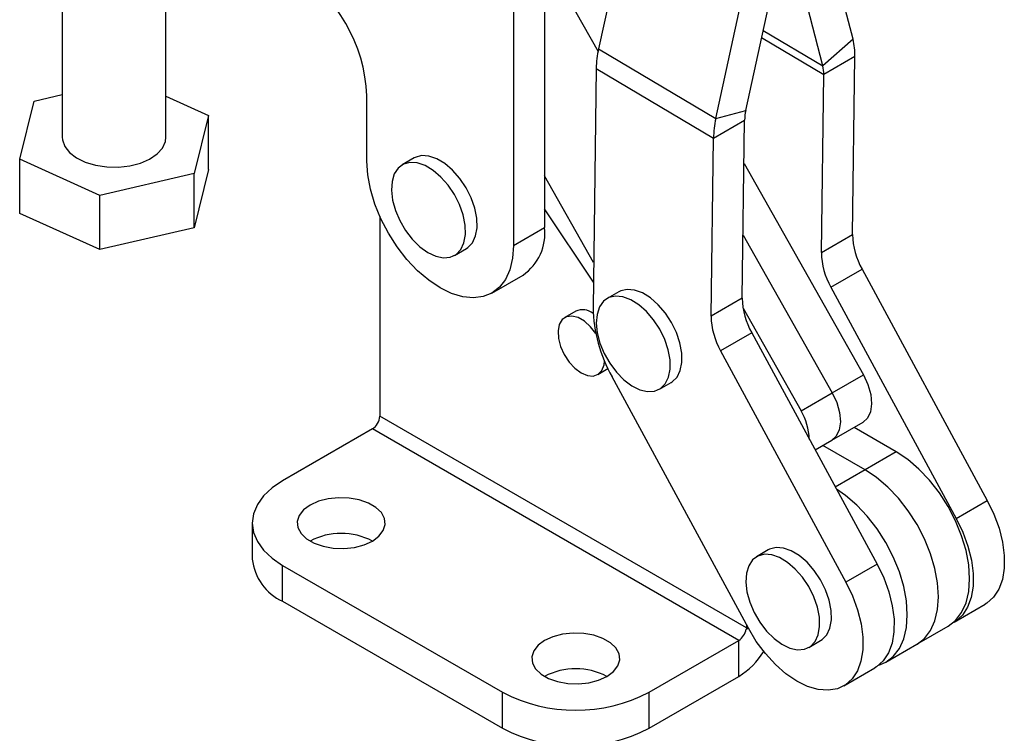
# Model space of a CAD drawing. Header units: millimetres. Extents: x 43 to 389, y 20 to 288.
# Tile 17 of 19: x 301 to 364, y 176 to 222. Entities that reach past the tile are written whole.
import ezdxf

# ---------------------------------------------------------------- set-up
doc = ezdxf.new("R2010")
doc.units = ezdxf.units.MM

msp = doc.modelspace()

# ---------------------------------------------------------------- linework, layer by layer
at = {"color": 7, "linetype": 'Continuous', "lineweight": 25}
for p, q in [((340.02657, 229.693219), (337.882876, 219.853522)), ((303.380991, 227.985421), (303.380478, 214.155953)), ((310.047145, 214.155706), (310.047656, 227.939902)), ((354.249499, 220.460603), (352.505414, 227.30397)), ((352.306328, 218.749319), (350.388213, 226.275541)), ((334.2363, 226.077254), (337.847761, 219.682683)), ((345.424458, 215.366016), (347.691662, 225.772633)), ((347.351692, 215.889069), (349.55744, 226.013595)), ((334.409889, 224.513181), (334.40929, 208.346019)), ((332.40642, 223.356602), (332.40582, 207.189441)), ((354.249499, 220.460603), (352.306328, 218.749319)), ((337.882876, 219.853522), (345.424458, 215.366016)), ((354.370096, 219.351192), (352.366626, 218.194613)), ((354.216556, 207.903272), (354.370096, 219.351192)), ((337.730406, 218.586472), (337.524156, 203.208417)), ((337.730406, 218.586472), (345.271988, 214.098966)), ((352.213087, 206.746694), (352.366626, 218.194613)), ((301.564936, 216.487037), (303.380579, 216.908277)), ((310.047244, 216.803998), (312.785095, 215.564408)), ((322.97773, 212.632628), (322.977885, 216.824114)), ((300.642526, 212.747252), (301.564936, 216.487037)), ((312.785095, 215.564408), (311.862683, 211.824624)), ((312.784965, 212.080575), (312.785095, 215.564408)), ((345.424458, 215.366016), (347.351692, 215.889069)), ((345.271988, 214.098966), (347.275457, 215.255544)), ((347.121918, 203.807625), (347.275457, 215.255544)), ((345.118449, 202.651047), (345.271988, 214.098966)), ((326.008579, 212.826732), (325.254332, 212.391315)), ((300.642396, 209.263419), (300.642526, 212.747252)), ((305.7914, 210.416045), (300.642526, 212.747252)), ((347.238017, 212.46396), (354.915379, 198.870168)), ((311.862683, 211.824624), (305.7914, 210.416045)), ((312.784965, 212.080575), (311.862555, 208.340791)), ((311.862555, 208.340791), (311.862683, 211.824624)), ((337.562891, 206.09653), (334.409413, 211.680182)), ((305.79127, 206.932213), (305.7914, 210.416045)), ((305.79127, 206.932213), (300.642396, 209.263419)), ((323.802451, 209.080333), (323.802451, 196.211053)), ((337.546095, 204.844169), (334.409335, 209.561616)), ((311.862555, 208.340791), (305.79127, 206.932213)), ((332.40582, 207.189441), (334.40929, 208.346019)), ((347.17639, 207.86909), (352.91191, 197.71359)), ((352.213087, 206.746694), (354.216556, 207.903272)), ((328.620725, 206.559919), (329.374972, 206.995336)), ((331.024838, 204.137375), (333.028307, 205.293953)), ((352.826866, 204.518275), (354.830336, 205.674853)), ((354.830336, 205.674853), (362.890078, 190.798388)), ((339.188701, 204.219598), (338.434453, 203.784181)), ((352.826866, 204.518275), (360.886609, 189.641809)), ((347.121918, 203.807625), (345.118449, 202.651047)), ((336.414935, 202.967036), (335.707828, 202.558832)), ((347.173024, 203.171063), (350.90844, 196.557011)), ((347.735697, 201.579205), (345.732228, 200.422627)), ((347.735697, 201.579205), (355.79544, 186.70274)), ((345.732228, 200.422627), (353.791971, 185.546162)), ((337.824323, 198.892558), (338.485572, 199.274289)), ((347.517295, 182.572294), (338.751714, 198.751578)), ((341.800847, 197.952785), (342.555094, 198.388203)), ((352.91191, 197.71359), (354.915379, 198.870168)), ((350.90844, 196.557011), (352.91191, 197.71359)), ((347.389328, 182.594639), (323.802451, 196.211053)), ((352.890076, 194.672204), (354.893545, 195.828782)), ((323.331047, 195.394557), (317.556218, 192.060819)), ((346.901273, 181.787754), (323.331047, 195.394557)), ((357.03647, 193.922206), (354.313686, 195.494035)), ((351.814239, 194.051137), (352.890076, 194.672204)), ((355.033001, 192.765628), (352.310217, 194.337457)), ((357.03647, 193.922206), (355.033001, 192.765628)), ((360.886609, 189.641809), (362.890078, 190.798388)), ((315.603597, 189.339458), (315.603597, 187.025925)), ((348.800749, 187.611608), (348.046502, 187.17619)), ((348.884399, 187.65532), (348.800749, 187.611608)), ((317.556219, 186.618098), (331.698354, 178.454017)), ((317.556219, 184.304565), (317.556219, 186.618098)), ((355.79544, 186.70274), (353.791971, 185.546162)), ((317.556219, 184.304565), (331.698354, 176.140484)), ((360.749028, 182.958582), (362.752497, 184.11516)), ((347.389328, 182.594639), (347.367601, 182.521652)), ((347.367601, 182.521652), (347.517773, 182.582689)), ((347.389328, 182.594639), (347.421051, 182.749939)), ((347.508837, 182.66363), (347.389328, 182.594639)), ((358.366063, 181.548363), (360.369533, 182.704942)), ((341.126445, 178.454017), (346.901273, 181.787754)), ((346.901273, 179.474222), (346.901273, 181.787754)), ((351.412896, 181.344794), (352.167143, 181.780212)), ((356.362594, 180.391785), (358.366063, 181.548363)), ((353.654389, 178.862934), (355.657859, 180.019513)), ((341.126445, 176.140484), (346.901273, 179.474222)), ((331.698354, 176.140484), (331.698354, 178.454017)), ((341.126445, 176.140484), (341.126445, 178.454017))]:
    msp.add_line(p, q, dxfattribs=at)
at = {"color": 8, "linetype": 'Continuous', "lineweight": 25}
for p, q in [((348.371847, 220.571648), (352.366626, 218.194613)), ((348.471908, 221.030933), (352.306328, 218.749319)), ((355.033001, 192.765628), (353.111632, 191.656445))]:
    msp.add_line(p, q, dxfattribs=at)
at = {"color": 7, "linetype": 'Continuous', "lineweight": 25, "flags": 128}
for points in [[(303.380478, 214.155953), (303.391941, 213.996453), (303.536688, 213.573707), (303.840753, 213.180149), (304.288881, 212.835518), (304.858609, 212.557091), (305.52136, 212.358834), (306.24391, 212.250684), (306.990021, 212.238066), (307.722281, 212.321613), (308.403972, 212.497136), (309.000912, 212.755832), (309.483166, 213.084731), (309.826555, 213.467337), (310.013856, 213.884469), (310.047145, 214.155706)], [(329.374972, 206.995336), (329.478705, 207.063102), (329.775061, 207.378073), (329.974004, 207.811481), (330.066233, 208.343063), (330.047435, 208.947962), (329.918489, 209.597892), (329.685424, 210.262465), (329.359139, 210.910605), (328.954889, 211.512006), (328.491578, 212.038548), (327.990868, 212.465609), (327.476173, 212.773222), (326.97156, 212.947002), (326.500623, 212.978823), (326.085384, 212.867197), (326.008579, 212.826732)], [(332.40582, 207.189441), (332.347751, 206.371399), (332.175036, 205.640514), (331.891929, 205.014784), (331.505399, 204.509616), (331.024966, 204.137449), (330.462458, 203.907447), (329.831727, 203.825272), (329.148303, 203.89295), (328.429015, 204.108813), (327.691573, 204.467545), (326.954136, 204.960315), (326.234863, 205.574987), (325.551464, 206.296428), (324.920765, 207.106872), (324.358299, 207.986364), (323.877914, 208.913247), (323.491438, 209.8647), (323.20839, 210.817293), (323.035736, 211.747571), (322.97773, 212.632628)], [(325.899988, 207.600381), (326.384841, 207.120768), (326.895537, 206.751265), (327.408196, 206.50915), (327.898847, 206.405743), (328.344548, 206.44588), (328.724459, 206.627685), (329.020814, 206.942655), (329.219758, 207.376064), (329.311987, 207.907646), (329.293188, 208.512544), (329.164242, 209.162475), (328.931178, 209.827047), (328.604892, 210.475187), (328.200642, 211.076589), (327.737331, 211.603131), (327.236621, 212.030192), (326.721927, 212.337804), (326.217313, 212.511584), (325.746376, 212.543405), (325.331137, 212.43178), (324.99101, 212.181928), (324.7419, 211.805532), (324.595455, 211.320192), (324.558524, 210.7486), (324.632831, 210.117486), (324.814904, 209.45636), (325.096228, 208.796133), (325.46365, 208.167678), (325.899988, 207.600381)], [(342.555094, 198.388203), (342.62466, 198.431828), (342.92998, 198.734167), (343.139067, 199.156664), (343.242143, 199.679563), (343.23439, 200.278414), (343.116169, 200.925216), (342.893007, 201.589725), (342.575342, 202.240869), (342.178025, 202.848202), (341.719635, 203.383325), (341.221606, 203.821216), (340.707224, 204.1414), (340.200543, 204.328906), (339.725254, 204.374966), (339.30358, 204.277427), (339.188701, 204.219598)], [(340.538128, 197.919946), (341.032008, 197.802475), (341.483135, 197.828366), (341.870413, 197.99641), (342.175732, 198.298749), (342.384819, 198.721246), (342.487896, 199.244145), (342.480142, 199.842997), (342.361921, 200.489799), (342.13876, 201.154308), (341.821095, 201.805452), (341.423777, 202.412784), (340.965387, 202.947908), (340.467358, 203.385798), (339.952977, 203.705982), (339.446296, 203.893489), (338.971006, 203.939549), (338.549332, 203.842009), (338.200992, 203.605431), (337.942272, 203.240875), (337.785269, 202.76539), (337.737327, 202.201207), (337.800686, 201.574708), (337.972383, 200.915187), (338.244391, 200.253481), (338.603991, 199.620532), (339.034367, 199.045936), (339.515396, 198.556561), (340.024586, 198.175288), (340.538128, 197.919946)], [(337.703454, 201.531954), (337.362366, 201.966721), (336.969877, 202.32029), (336.562274, 202.555594), (336.169785, 202.655184), (335.82152, 202.611672), (335.543309, 202.428286), (335.355785, 202.118626), (335.272855, 201.705659), (335.300671, 201.220013), (335.437169, 200.697705), (335.672226, 200.177474), (335.988409, 199.697901), (336.362268, 199.294555), (336.766076, 198.99735), (336.766076, 198.99735)], [(336.766076, 198.99735), (337.169883, 198.828329), (337.543742, 198.800027), (337.859925, 198.914542), (338.094982, 199.163383), (338.23148, 199.528093), (338.260912, 199.776315)], [(354.915379, 198.870168), (355.208927, 198.243405), (355.389803, 197.609455), (355.445648, 197.011644), (355.372644, 196.490829), (355.175782, 196.082602), (354.893545, 195.828782)], [(352.91191, 197.71359), (353.205457, 197.086827), (353.386334, 196.452877), (353.442179, 195.855066), (353.369175, 195.334251), (353.172312, 194.926024), (352.890076, 194.672204)], [(352.91191, 197.71359), (353.205457, 197.086827), (353.386334, 196.452877), (353.442179, 195.855066), (353.369175, 195.334251), (353.172312, 194.926024), (352.890076, 194.672204)], [(360.369533, 182.704942), (360.369803, 182.705098), (360.850212, 183.077303), (361.236715, 183.582506), (361.519794, 184.208266), (361.692478, 184.939176), (361.750514, 185.757241), (361.692478, 186.642312), (361.519794, 187.572599), (361.236715, 188.525196), (360.850212, 189.476645), (360.369803, 190.403519), (359.807316, 191.282994), (359.176601, 192.093417), (358.49319, 192.81483), (357.773908, 193.429472), (357.03647, 193.922206)], [(358.366063, 181.548363), (358.366334, 181.54852), (358.846743, 181.920725), (359.233245, 182.425928), (359.516324, 183.051688), (359.689009, 183.782598), (359.747045, 184.600662), (359.689009, 185.485733), (359.516324, 186.416021), (359.233245, 187.368618), (358.846743, 188.320067), (358.366334, 189.24694), (357.803847, 190.126416), (357.173132, 190.936839), (356.489721, 191.658252), (355.770439, 192.272894), (355.033001, 192.765628)], [(358.366063, 181.548363), (358.366334, 181.54852), (358.846743, 181.920725), (359.233245, 182.425928), (359.516324, 183.051688), (359.689009, 183.782598), (359.747045, 184.600662), (359.689009, 185.485733), (359.516324, 186.416021), (359.233245, 187.368618), (358.846743, 188.320067), (358.366334, 189.24694), (357.803847, 190.126416), (357.173132, 190.936839), (356.489721, 191.658252), (355.770439, 192.272894), (355.033001, 192.765628)], [(317.556218, 192.060819), (316.876817, 191.6016), (316.33022, 191.086679), (315.929886, 190.528737), (315.685674, 189.94151), (315.603597, 189.339458), (315.685674, 188.737407), (315.929886, 188.150181), (316.33022, 187.592238), (316.876816, 187.077317), (317.556219, 186.618098)], [(355.913143, 180.194417), (356.362864, 180.391941), (356.843273, 180.764147), (357.229776, 181.269349), (357.512855, 181.89511), (357.68554, 182.62602), (357.743576, 183.444084), (357.68554, 184.329155), (357.512855, 185.259443), (357.229776, 186.21204), (356.843273, 187.163489), (356.362864, 188.090362), (355.800378, 188.969838), (355.169662, 189.780261), (354.486251, 190.501674), (353.76697, 191.116316), (353.188808, 191.513993)], [(323.330924, 188.18288), (323.752168, 188.493276), (324.032496, 188.852848), (324.155619, 189.240701), (324.114377, 189.634292), (323.91117, 190.010749), (323.557807, 190.348194), (323.074825, 190.627014), (322.49029, 190.831006), (321.838176, 190.948315), (321.156382, 190.972123), (320.484528, 190.901046), (319.861664, 190.739216), (319.323985, 190.496037), (318.902741, 190.185641), (318.622411, 189.826069), (318.49929, 189.438217), (318.540531, 189.044625), (318.743738, 188.668167), (319.097102, 188.330723), (319.580084, 188.051903), (320.164618, 187.847911), (320.816731, 187.730602), (321.498527, 187.706794), (322.170379, 187.777871), (322.793245, 187.939701), (323.330924, 188.18288)], [(362.890078, 190.798388), (363.317382, 189.910422), (363.647452, 189.006118), (363.871283, 188.110143), (363.982772, 187.246937), (363.978877, 186.440045), (363.859705, 185.711477), (363.628503, 185.081109), (363.291583, 184.566132), (362.858131, 184.180595), (362.752497, 184.11516)], [(360.886609, 189.641809), (361.313913, 188.753843), (361.643983, 187.84954), (361.867814, 186.953565), (361.979303, 186.090359), (361.975408, 185.283467), (361.856236, 184.554899), (361.625034, 183.92453), (361.288114, 183.409553), (360.854662, 183.024017), (360.677847, 182.919396)], [(352.167143, 181.780212), (352.264748, 181.843506), (352.562737, 182.156199), (352.763526, 182.587645), (352.857723, 183.117672), (352.840925, 183.721495), (352.713918, 184.370882), (352.48264, 185.035465), (352.157904, 185.684172), (351.754898, 186.286668), (351.292462, 186.814782), (350.792221, 187.243821), (350.277566, 187.553721), (349.772561, 187.729994), (349.300818, 187.764397), (348.884399, 187.65532)], [(348.130151, 187.219902), (347.788525, 186.972446), (347.537665, 186.598183), (347.389303, 186.114611), (347.350375, 185.544343), (347.422701, 184.914044), (347.6029, 184.253185), (347.882546, 183.592668), (348.248563, 182.963377), (348.683836, 182.394738), (349.168012, 181.91334), (349.678453, 181.541692), (350.19129, 181.297171), (350.682543, 181.191213), (351.129242, 181.228771), (351.510501, 181.408088), (351.80849, 181.720781), (352.009279, 182.152227), (352.103475, 182.682255), (352.086678, 183.286078), (351.95967, 183.935464), (351.728393, 184.600047), (351.403657, 185.248754), (351.00065, 185.85125), (350.538215, 186.379365), (350.037974, 186.808403), (349.523319, 187.118304), (349.018314, 187.294576), (348.546571, 187.328979), (348.130151, 187.219902)], [(355.79544, 186.70274), (356.222744, 185.814774), (356.552814, 184.910471), (356.776645, 184.014496), (356.888134, 183.15129), (356.884239, 182.344398), (356.765067, 181.61583), (356.533865, 180.985461), (356.196945, 180.470484), (355.763493, 180.084948), (355.657859, 180.019513)], [(353.791971, 185.546162), (354.219275, 184.658196), (354.549344, 183.753892), (354.773176, 182.857918), (354.884665, 181.994712), (354.88077, 181.187819), (354.761598, 180.459251), (354.530396, 179.828883), (354.193476, 179.313906), (353.760023, 178.928369), (353.241865, 178.68279), (352.653133, 178.583865), (352.009888, 178.634294), (351.329675, 178.832701), (350.631048, 179.173674), (349.933065, 179.647912), (349.254764, 180.242479), (348.614648, 180.941157), (348.030177, 181.724889), (347.517295, 182.572294)], [(338.415868, 179.474527), (338.837113, 179.784923), (339.117441, 180.144495), (339.240564, 180.532347), (339.199322, 180.925939), (338.996115, 181.302396), (338.642752, 181.639841), (338.159769, 181.918661), (337.575235, 182.122653), (336.923121, 182.239962), (336.241327, 182.26377), (335.569473, 182.192693), (334.946609, 182.030863), (334.40893, 181.787684), (333.987686, 181.477288), (333.707356, 181.117715), (333.584235, 180.729863), (333.625475, 180.336271), (333.828683, 179.959814), (334.182046, 179.62237), (334.665029, 179.34355), (335.249563, 179.139558), (335.901676, 179.022249), (336.583472, 178.998441), (337.255324, 179.069517), (337.87819, 179.231348), (338.415868, 179.474527)]]:
    msp.add_lwpolyline(points, dxfattribs=at)
at = {"color": 7, "linetype": 'Continuous', "lineweight": 25}
for centre, radius, start, end in [((312.816148, 216.4008), 10.170551, 2.38542831, 57.61173736), ((350.096593, 219.447909), 4.274596, 358.70351359, 13.70423801), ((344.112109, 218.461232), 6.382931, 167.4009516, 178.87572612), ((350.229907, 218.242975), 2.137267, 358.70340316, 13.70434843), ((351.653656, 213.973728), 6.382897, 167.40090119, 178.87573468), ((350.466295, 215.192925), 3.191452, 167.40090724, 178.87572863), ((331.158093, 207.978641), 3.271887, 304.86194058, 6.44695365), ((358.916379, 207.999019), 4.700798, 181.16709389, 209.63148494), ((356.912909, 206.842441), 4.700798, 181.16709389, 209.63148494), ((351.821741, 203.903372), 4.700798, 181.16709389, 209.63148494), ((336.857853, 201.976644), 1.08492, 51.68796568, 114.09492254), ((346.923813, 203.399914), 9.401608, 181.16711201, 209.6314605), ((349.818271, 202.746793), 4.700798, 181.16709389, 209.63148494), ((347.6151, 194.60915), 3.826259, 2.01615705, 30.60239298), ((322.778974, 196.257627), 1.024536, 302.60548182, 357.39453344), ((321.327454, 184.360305), 4.315463, 62.34294901, 117.65703649), ((318.987583, 187.392793), 3.403814, 186.18742972, 245.13272654), ((346.336096, 182.66198), 1.041007, 302.88219617, 352.25291122), ((344.316617, 183.657116), 4.917017, 301.71236437, 328.37088082), ((336.412398, 175.651949), 4.315466, 62.34296809, 117.65701741), ((336.412399, 187.467721), 10.171975, 242.39103956, 297.60895735), ((336.412399, 185.154188), 10.171975, 242.39103956, 297.60895735)]:
    msp.add_arc(centre, radius, start, end, dxfattribs=at)

doc.saveas('drawing.dxf')
